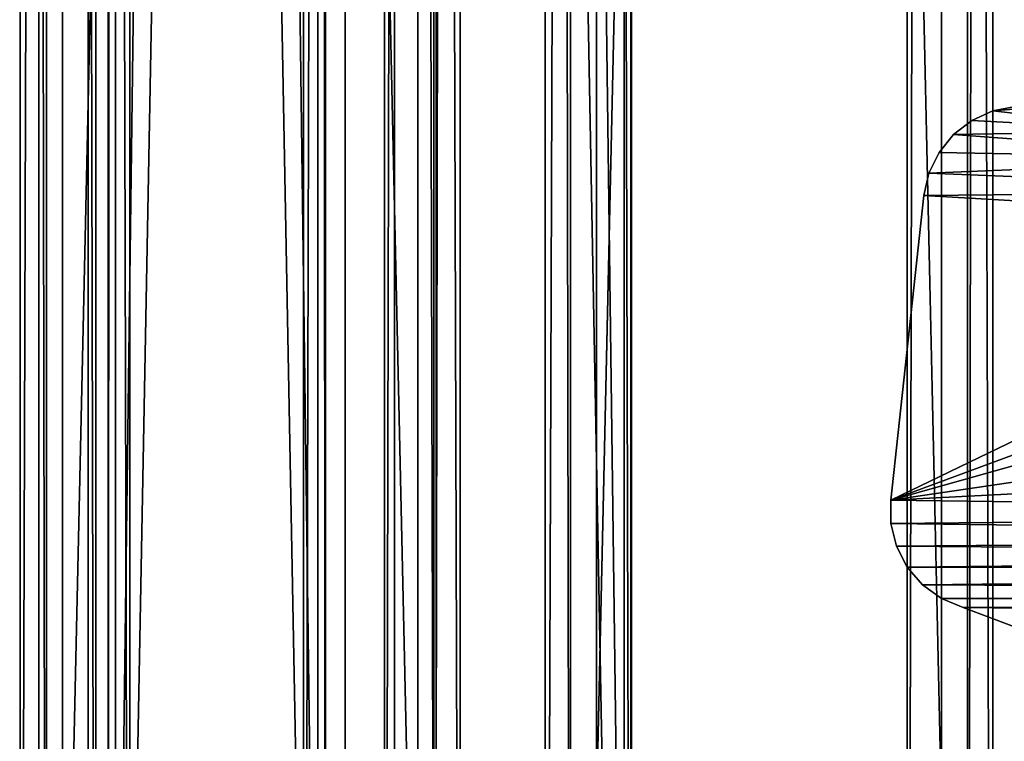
# Model space of a CAD drawing. Extents: x -1687 to 817, y -668 to 832.
# Tile 111 of 182: x 256 to 354, y -546 to -474. Entities that reach past the tile are written whole.
import ezdxf

# ---------------------------------------------------------------- set-up
doc = ezdxf.new("R2010")
doc.units = 0
doc.header["$LTSCALE"] = 25.4
doc.layers.get('0').update_dxf_attribs({"color": 13, "linetype": 'CONTINUOUS'})
doc.layers.add('STEEL', color=54, linetype='CONTINUOUS')
doc.layers.add('WOOD', color=253, linetype='CONTINUOUS')

# ---------------------------------------------------------------- blocks, each defined once
blk = doc.blocks.new('L006_07-00_001_DOMY_LNA_OB')
at = {"color": 0}
for p, q in [((1500, 40, -37), (0, 40, -37)), ((0, 40, -3), (1500, 40, -3)), ((1500, 40, -37), (0, 40, -37)), ((0, 40, -3), (1500, 40, -3)), ((1500, 37), (0, 37)), ((0, 37, -40), (1500, 37, -40)), ((0, 37, -40), (1500, 37, -40)), ((1500, 37), (0, 37)), ((0, 3), (1500, 3)), ((1500, 3, -40), (0, 3, -40)), ((1500, 3, -40), (0, 3, -40)), ((0, 3), (1500, 3)), ((0, 0, -37), (1500, 0, -37)), ((1500, 0, -3), (0, 0, -3)), ((0, 0, -37), (1500, 0, -37)), ((1500, 0, -3), (0, 0, -3))]:
    blk.add_line(p, q, dxfattribs=at)
at = {"color": 7}
mesh = blk.add_polyface(dxfattribs=at)
corners = [(0, 40, -3), (1500, 40, -37), (0, 40, -37), (1500, 40, -3)]
mesh.append_faces([[corners[k] for k in face] for face in [(0, 1, 2), (1, 0, 3)]], dxfattribs={"vtx0": -1, "color": 7})
mesh = blk.add_polyface(dxfattribs=at)
corners = [(1500, 40, -37), (0, 37, -40), (0, 40, -37), (1500, 37, -40)]
mesh.append_faces([[corners[k] for k in face] for face in [(0, 1, 2), (1, 0, 3)]], dxfattribs={"vtx0": -1, "color": 7})
mesh = blk.add_polyface(dxfattribs=at)
corners = [(0, 37), (1500, 40, -3), (0, 40, -3), (1500, 37)]
mesh.append_faces([[corners[k] for k in face] for face in [(0, 1, 2), (1, 0, 3)]], dxfattribs={"vtx0": -1, "color": 7})
mesh = blk.add_polyface(dxfattribs=at)
corners = [(1500, 3), (0, 37), (0, 3), (1500, 37)]
mesh.append_faces([[corners[k] for k in face] for face in [(0, 1, 2), (1, 0, 3)]], dxfattribs={"vtx0": -1, "color": 7})
mesh = blk.add_polyface(dxfattribs=at)
corners = [(1500, 37, -40), (0, 3, -40), (0, 37, -40), (1500, 3, -40)]
mesh.append_faces([[corners[k] for k in face] for face in [(0, 1, 2), (1, 0, 3)]], dxfattribs={"vtx0": -1, "color": 7})
mesh = blk.add_polyface(dxfattribs=at)
corners = [(1500, 0, -37), (0, 3, -40), (1500, 3, -40), (0, 0, -37)]
mesh.append_faces([[corners[k] for k in face] for face in [(0, 1, 2), (1, 0, 3)]], dxfattribs={"vtx0": -1, "color": 7})
mesh = blk.add_polyface(dxfattribs=at)
corners = [(1500, 0, -3), (0, 3), (0, 0, -3), (1500, 3)]
mesh.append_faces([[corners[k] for k in face] for face in [(0, 1, 2), (1, 0, 3)]], dxfattribs={"vtx0": -1, "color": 7})
mesh = blk.add_polyface(dxfattribs=at)
corners = [(1500, 0, -3), (0, 0, -37), (1500, 0, -37), (0, 0, -3)]
mesh.append_faces([[corners[k] for k in face] for face in [(0, 1, 2), (1, 0, 3)]], dxfattribs={"vtx0": -1, "color": 7})
blk = doc.blocks.new('LUSTROL006_05-01_000_DOMY_')
at = {"color": 0}
for p, q in [((221.744, 5, -92.445), (218.439, 5, -62.016)), ((218.439, 5, -62.016), (218.46, 5, -59.681)), ((221.744, 5, -92.445), (218.439, 5, -62.016)), ((218.439, 0, -62.016), (218.439, 5, -62.016)), ((218.46, 5, -59.681), (218.439, 0, -62.016)), ((218.46, 5, -59.681), (218.439, 0, -62.016)), ((218.439, 5, -62.016), (218.46, 5, -59.681)), ((218.439, 0, -62.016), (218.439, 5, -62.016)), ((218.46, 5, -59.681), (219.022, 5, -57.414)), ((219.022, 5, -57.414), (218.46, 0, -59.681)), ((219.022, 5, -57.414), (218.46, 0, -59.681)), ((218.46, 5, -59.681), (219.022, 5, -57.414)), ((218.46, 5, -59.681), (218.46, 0, -59.681)), ((218.46, 5, -59.681), (218.46, 0, -59.681)), ((219.022, 5, -57.414), (220.094, 5, -55.339)), ((220.094, 5, -55.339), (219.022, 0, -57.414)), ((220.094, 5, -55.339), (219.022, 0, -57.414)), ((219.022, 5, -57.414), (220.094, 5, -55.339)), ((219.022, 5, -57.414), (219.022, 0, -57.414)), ((219.022, 5, -57.414), (219.022, 0, -57.414)), ((220.094, 5, -55.339), (221.618, 5, -53.57)), ((221.618, 5, -53.57), (220.094, 0, -55.339)), ((221.618, 5, -53.57), (220.094, 0, -55.339)), ((220.094, 5, -55.339), (221.618, 5, -53.57)), ((220.094, 5, -55.339), (220.094, 0, -55.339)), ((220.094, 5, -55.339), (220.094, 0, -55.339)), ((221.618, 5, -53.57), (223.511, 5, -52.202)), ((223.511, 5, -52.202), (221.618, 0, -53.57)), ((223.511, 5, -52.202), (221.618, 0, -53.57)), ((221.618, 5, -53.57), (223.511, 5, -52.202)), ((221.618, 5, -53.57), (221.618, 0, -53.57)), ((221.618, 5, -53.57), (221.618, 0, -53.57)), ((222.253, 0, -94.687), (221.744, 5, -92.445)), ((221.744, 5, -92.445), (222.253, 5, -94.687)), ((222.253, 0, -94.687), (221.744, 5, -92.445)), ((221.744, 0, -92.445), (221.744, 5, -92.445)), ((221.744, 5, -92.445), (222.253, 5, -94.687)), ((221.744, 0, -92.445), (221.744, 5, -92.445)), ((223.26, 0, -96.753), (222.253, 5, -94.687)), ((222.253, 5, -94.687), (223.26, 5, -96.753)), ((223.26, 0, -96.753), (222.253, 5, -94.687)), ((222.253, 0, -94.687), (222.253, 5, -94.687)), ((222.253, 0, -94.687), (222.253, 5, -94.687)), ((222.253, 5, -94.687), (223.26, 5, -96.753)), ((224.713, 0, -98.534), (223.26, 5, -96.753)), ((223.26, 5, -96.753), (224.713, 5, -98.534)), ((224.713, 0, -98.534), (223.26, 5, -96.753)), ((223.26, 0, -96.753), (223.26, 5, -96.753)), ((223.26, 0, -96.753), (223.26, 5, -96.753)), ((223.26, 5, -96.753), (224.713, 5, -98.534)), ((223.511, 5, -52.202), (225.67, 5, -51.311)), ((225.67, 5, -51.311), (223.511, 0, -52.202)), ((225.67, 5, -51.311), (223.511, 0, -52.202)), ((223.511, 5, -52.202), (225.67, 5, -51.311)), ((223.511, 5, -52.202), (223.511, 0, -52.202)), ((223.511, 5, -52.202), (223.511, 0, -52.202)), ((226.534, 0, -99.937), (224.713, 5, -98.534)), ((224.713, 5, -98.534), (226.534, 5, -99.937)), ((226.534, 0, -99.937), (224.713, 5, -98.534)), ((224.713, 0, -98.534), (224.713, 5, -98.534)), ((224.713, 0, -98.534), (224.713, 5, -98.534)), ((224.713, 5, -98.534), (226.534, 5, -99.937)), ((225.67, 5, -51.311), (232.829, 5, -48.594)), ((225.67, 0, -51.311), (225.67, 5, -51.311)), ((225.67, 5, -51.311), (232.829, 5, -48.594)), ((225.67, 5, -51.311), (232.829, 0, -48.594)), ((225.67, 5, -51.311), (232.829, 0, -48.594)), ((225.67, 0, -51.311), (225.67, 5, -51.311)), ((228.627, 0, -100.886), (226.534, 5, -99.937)), ((226.534, 5, -99.937), (228.627, 5, -100.886)), ((228.627, 0, -100.886), (226.534, 5, -99.937)), ((226.534, 0, -99.937), (226.534, 5, -99.937)), ((226.534, 0, -99.937), (226.534, 5, -99.937)), ((226.534, 5, -99.937), (228.627, 5, -100.886)), ((230.881, 0, -101.333), (228.627, 5, -100.886)), ((228.627, 5, -100.886), (230.881, 5, -101.333)), ((230.881, 0, -101.333), (228.627, 5, -100.886)), ((228.627, 0, -100.886), (228.627, 5, -100.886)), ((228.627, 0, -100.886), (228.627, 5, -100.886)), ((228.627, 5, -100.886), (230.881, 5, -101.333)), ((218.46, 0, -59.681), (218.439, 0, -62.016)), ((218.439, 0, -62.016), (221.744, 0, -92.445)), ((218.439, 0, -62.016), (221.744, 0, -92.445)), ((218.46, 0, -59.681), (218.439, 0, -62.016)), ((219.022, 0, -57.414), (218.46, 0, -59.681)), ((219.022, 0, -57.414), (218.46, 0, -59.681)), ((220.094, 0, -55.339), (219.022, 0, -57.414)), ((220.094, 0, -55.339), (219.022, 0, -57.414)), ((221.618, 0, -53.57), (220.094, 0, -55.339)), ((221.618, 0, -53.57), (220.094, 0, -55.339)), ((223.511, 0, -52.202), (221.618, 0, -53.57)), ((223.511, 0, -52.202), (221.618, 0, -53.57)), ((222.253, 0, -94.687), (221.744, 0, -92.445)), ((222.253, 0, -94.687), (221.744, 0, -92.445)), ((223.26, 0, -96.753), (222.253, 0, -94.687)), ((223.26, 0, -96.753), (222.253, 0, -94.687)), ((224.713, 0, -98.534), (223.26, 0, -96.753)), ((224.713, 0, -98.534), (223.26, 0, -96.753)), ((225.67, 0, -51.311), (223.511, 0, -52.202)), ((225.67, 0, -51.311), (223.511, 0, -52.202)), ((226.534, 0, -99.937), (224.713, 0, -98.534)), ((226.534, 0, -99.937), (224.713, 0, -98.534)), ((232.829, 0, -48.594), (225.67, 0, -51.311)), ((232.829, 0, -48.594), (225.67, 0, -51.311)), ((228.627, 0, -100.886), (226.534, 0, -99.937)), ((228.627, 0, -100.886), (226.534, 0, -99.937)), ((230.881, 0, -101.333), (228.627, 0, -100.886)), ((230.881, 0, -101.333), (228.627, 0, -100.886))]:
    blk.add_line(p, q, dxfattribs=at)
at = {"color": 254}
mesh = blk.add_polyface(dxfattribs=at)
corners = [(228.627, 5, -100.886), (233.178, 5, -101.254), (230.881, 5, -101.333), (245.985, 5, -98.913), (226.534, 5, -99.937), (224.713, 5, -98.534), (257.087, 5, -96.093), (223.26, 5, -96.753), (222.253, 5, -94.687), (266.692, 5, -92.881), (221.744, 5, -92.445), (275.009, 5, -89.364), (218.439, 5, -62.016), (282.245, 5, -85.63), (288.608, 5, -81.764), (299.548, 5, -73.986), (309.494, 5, -66.727), (320.108, 5, -60.681), (218.46, 5, -59.681), (326.186, 5, -58.33), (219.022, 5, -57.414), (333.056, 5, -56.543), (220.094, 5, -55.339), (340.924, 5, -55.408), (350, 5, -55), (221.618, 5, -53.57), (478.382, 5, -53.57), (476.489, 5, -52.202), (223.511, 5, -52.202), (474.33, 5, -51.311), (225.67, 5, -51.311), (232.829, 5, -48.594), (467.171, 5, -48.594), (461.079, 5, -44.881), (238.921, 5, -44.881), (456.021, 5, -40.322), (243.979, 5, -40.322), (451.96, 5, -35.063), (248.04, 5, -35.063), (448.863, 5, -29.253), (251.137, 5, -29.253), (446.693, 5, -23.041), (253.307, 5, -23.041), (445.418, 5, -16.574), (254.582, 5, -16.574), (445, 5, -10), (255, 5, -10), (445, 5, -5), (255, 5, -5), (466.822, 5, -101.254), (471.373, 5, -100.886), (469.119, 5, -101.333), (454.015, 5, -98.913), (473.466, 5, -99.937), (475.287, 5, -98.534), (442.913, 5, -96.093), (476.74, 5, -96.753), (477.747, 5, -94.687), (433.308, 5, -92.881), (478.256, 5, -92.445), (424.991, 5, -89.364), (481.561, 5, -62.016), (417.755, 5, -85.63), (411.392, 5, -81.764), (400.452, 5, -73.986), (390.506, 5, -66.727), (379.892, 5, -60.681), (481.54, 5, -59.681), (373.814, 5, -58.33), (480.978, 5, -57.414), (366.944, 5, -56.543), (479.906, 5, -55.339), (359.076, 5, -55.408)]
mesh.append_faces([[corners[k] for k in face] for face in [(0, 1, 2), (47, 46, 48), (49, 50, 51)]], dxfattribs={"vtx0": -1, "color": 254})
mesh.append_faces([[corners[k] for k in face] for face in [(1, 0, 3), (3, 5, 6), (6, 8, 9), (9, 10, 11), (11, 12, 13), (13, 12, 14), (14, 12, 15), (15, 12, 16), (16, 12, 17), (17, 18, 19), (19, 20, 21), (21, 22, 23), (23, 22, 24), (26, 25, 27), (27, 28, 29), (29, 31, 32), (32, 31, 33), (33, 34, 35), (35, 36, 37), (37, 38, 39), (39, 40, 41), (41, 42, 43), (43, 44, 45), (45, 46, 47), (50, 52, 53), (53, 52, 54), (54, 55, 56), (56, 55, 57), (57, 58, 59), (59, 60, 61), (61, 66, 67), (67, 68, 69), (69, 70, 71), (71, 24, 26)]], dxfattribs={"vtx0": -1, "vtx1": -1, "color": 254})
mesh.append_faces([[corners[k] for k in face] for face in [(24, 25, 26)]], dxfattribs={"vtx0": -1, "vtx1": -1, "vtx2": -1, "color": 254})
mesh.append_faces([[corners[k] for k in face] for face in [(3, 0, 4), (3, 4, 5), (6, 5, 7), (6, 7, 8), (9, 8, 10), (11, 10, 12), (17, 12, 18), (19, 18, 20), (21, 20, 22), (24, 22, 25), (27, 25, 28), (29, 28, 30), (29, 30, 31), (33, 31, 34), (35, 34, 36), (37, 36, 38), (39, 38, 40), (41, 40, 42), (43, 42, 44), (45, 44, 46), (50, 49, 52), (54, 52, 55), (57, 55, 58), (59, 58, 60), (61, 60, 62), (61, 62, 63), (61, 63, 64), (61, 64, 65), (61, 65, 66), (67, 66, 68), (69, 68, 70), (71, 70, 72), (71, 72, 24)]], dxfattribs={"vtx0": -1, "vtx2": -1, "color": 254})
mesh = blk.add_polyface(dxfattribs=at)
corners = [(218.439, 5, -62.016), (221.744, 0, -92.445), (218.439, 0, -62.016), (221.744, 5, -92.445)]
mesh.append_faces([[corners[k] for k in face] for face in [(0, 1, 2), (1, 0, 3)]], dxfattribs={"vtx0": -1, "color": 254})
mesh = blk.add_polyface(dxfattribs=at)
corners = [(218.46, 5, -59.681), (218.439, 0, -62.016), (218.46, 0, -59.681)]
mesh.append_faces([[corners[k] for k in face] for face in [(0, 1, 2)]], dxfattribs={"color": 254})
mesh = blk.add_polyface(dxfattribs=at)
corners = [(218.439, 5, -62.016), (218.439, 0, -62.016), (218.46, 5, -59.681)]
mesh.append_faces([[corners[k] for k in face] for face in [(0, 1, 2)]], dxfattribs={"color": 254})
mesh = blk.add_polyface(dxfattribs=at)
corners = [(219.022, 5, -57.414), (218.46, 0, -59.681), (219.022, 0, -57.414)]
mesh.append_faces([[corners[k] for k in face] for face in [(0, 1, 2)]], dxfattribs={"color": 254})
mesh = blk.add_polyface(dxfattribs=at)
corners = [(218.46, 5, -59.681), (218.46, 0, -59.681), (219.022, 5, -57.414)]
mesh.append_faces([[corners[k] for k in face] for face in [(0, 1, 2)]], dxfattribs={"color": 254})
mesh = blk.add_polyface(dxfattribs=at)
corners = [(220.094, 5, -55.339), (219.022, 0, -57.414), (220.094, 0, -55.339)]
mesh.append_faces([[corners[k] for k in face] for face in [(0, 1, 2)]], dxfattribs={"color": 254})
mesh = blk.add_polyface(dxfattribs=at)
corners = [(219.022, 5, -57.414), (219.022, 0, -57.414), (220.094, 5, -55.339)]
mesh.append_faces([[corners[k] for k in face] for face in [(0, 1, 2)]], dxfattribs={"color": 254})
mesh = blk.add_polyface(dxfattribs=at)
corners = [(221.618, 5, -53.57), (220.094, 0, -55.339), (221.618, 0, -53.57)]
mesh.append_faces([[corners[k] for k in face] for face in [(0, 1, 2)]], dxfattribs={"color": 254})
mesh = blk.add_polyface(dxfattribs=at)
corners = [(220.094, 5, -55.339), (220.094, 0, -55.339), (221.618, 5, -53.57)]
mesh.append_faces([[corners[k] for k in face] for face in [(0, 1, 2)]], dxfattribs={"color": 254})
mesh = blk.add_polyface(dxfattribs=at)
corners = [(223.511, 5, -52.202), (221.618, 0, -53.57), (223.511, 0, -52.202)]
mesh.append_faces([[corners[k] for k in face] for face in [(0, 1, 2)]], dxfattribs={"color": 254})
mesh = blk.add_polyface(dxfattribs=at)
corners = [(223.511, 5, -52.202), (221.618, 5, -53.57), (221.618, 0, -53.57)]
mesh.append_faces([[corners[k] for k in face] for face in [(0, 1, 2)]], dxfattribs={"color": 254})
mesh = blk.add_polyface(dxfattribs=at)
corners = [(222.253, 5, -94.687), (222.253, 0, -94.687), (221.744, 5, -92.445)]
mesh.append_faces([[corners[k] for k in face] for face in [(0, 1, 2)]], dxfattribs={"color": 254})
mesh = blk.add_polyface(dxfattribs=at)
corners = [(221.744, 5, -92.445), (222.253, 0, -94.687), (221.744, 0, -92.445)]
mesh.append_faces([[corners[k] for k in face] for face in [(0, 1, 2)]], dxfattribs={"color": 254})
mesh = blk.add_polyface(dxfattribs=at)
corners = [(223.26, 5, -96.753), (223.26, 0, -96.753), (222.253, 5, -94.687)]
mesh.append_faces([[corners[k] for k in face] for face in [(0, 1, 2)]], dxfattribs={"color": 254})
mesh = blk.add_polyface(dxfattribs=at)
corners = [(222.253, 5, -94.687), (223.26, 0, -96.753), (222.253, 0, -94.687)]
mesh.append_faces([[corners[k] for k in face] for face in [(0, 1, 2)]], dxfattribs={"color": 254})
mesh = blk.add_polyface(dxfattribs=at)
corners = [(224.713, 5, -98.534), (224.713, 0, -98.534), (223.26, 5, -96.753)]
mesh.append_faces([[corners[k] for k in face] for face in [(0, 1, 2)]], dxfattribs={"color": 254})
mesh = blk.add_polyface(dxfattribs=at)
corners = [(223.26, 5, -96.753), (224.713, 0, -98.534), (223.26, 0, -96.753)]
mesh.append_faces([[corners[k] for k in face] for face in [(0, 1, 2)]], dxfattribs={"color": 254})
mesh = blk.add_polyface(dxfattribs=at)
corners = [(225.67, 5, -51.311), (223.511, 0, -52.202), (225.67, 0, -51.311)]
mesh.append_faces([[corners[k] for k in face] for face in [(0, 1, 2)]], dxfattribs={"color": 254})
mesh = blk.add_polyface(dxfattribs=at)
corners = [(225.67, 5, -51.311), (223.511, 5, -52.202), (223.511, 0, -52.202)]
mesh.append_faces([[corners[k] for k in face] for face in [(0, 1, 2)]], dxfattribs={"color": 254})
mesh = blk.add_polyface(dxfattribs=at)
corners = [(226.534, 0, -99.937), (224.713, 5, -98.534), (226.534, 5, -99.937)]
mesh.append_faces([[corners[k] for k in face] for face in [(0, 1, 2)]], dxfattribs={"color": 254})
mesh = blk.add_polyface(dxfattribs=at)
corners = [(226.534, 0, -99.937), (224.713, 0, -98.534), (224.713, 5, -98.534)]
mesh.append_faces([[corners[k] for k in face] for face in [(0, 1, 2)]], dxfattribs={"color": 254})
mesh = blk.add_polyface(dxfattribs=at)
corners = [(232.829, 5, -48.594), (225.67, 5, -51.311), (232.829, 0, -48.594)]
mesh.append_faces([[corners[k] for k in face] for face in [(0, 1, 2)]], dxfattribs={"color": 254})
mesh = blk.add_polyface(dxfattribs=at)
corners = [(232.829, 0, -48.594), (225.67, 5, -51.311), (225.67, 0, -51.311)]
mesh.append_faces([[corners[k] for k in face] for face in [(0, 1, 2)]], dxfattribs={"color": 254})
mesh = blk.add_polyface(dxfattribs=at)
corners = [(228.627, 0, -100.886), (226.534, 5, -99.937), (228.627, 5, -100.886)]
mesh.append_faces([[corners[k] for k in face] for face in [(0, 1, 2)]], dxfattribs={"color": 254})
mesh = blk.add_polyface(dxfattribs=at)
corners = [(228.627, 0, -100.886), (226.534, 0, -99.937), (226.534, 5, -99.937)]
mesh.append_faces([[corners[k] for k in face] for face in [(0, 1, 2)]], dxfattribs={"color": 254})
mesh = blk.add_polyface(dxfattribs=at)
corners = [(230.881, 0, -101.333), (228.627, 5, -100.886), (230.881, 5, -101.333)]
mesh.append_faces([[corners[k] for k in face] for face in [(0, 1, 2)]], dxfattribs={"color": 254})
mesh = blk.add_polyface(dxfattribs=at)
corners = [(230.881, 0, -101.333), (228.627, 0, -100.886), (228.627, 5, -100.886)]
mesh.append_faces([[corners[k] for k in face] for face in [(0, 1, 2)]], dxfattribs={"color": 254})
mesh = blk.add_polyface(dxfattribs=at)
corners = [(471.373, 0, -100.886), (466.822, 0, -101.254), (469.119, 0, -101.333), (454.015, 0, -98.913), (473.466, 0, -99.937), (475.287, 0, -98.534), (442.913, 0, -96.093), (476.74, 0, -96.753), (477.747, 0, -94.687), (433.308, 0, -92.881), (478.256, 0, -92.445), (424.991, 0, -89.364), (481.561, 0, -62.016), (417.755, 0, -85.63), (411.392, 0, -81.764), (400.452, 0, -73.986), (390.506, 0, -66.727), (379.892, 0, -60.681), (481.54, 0, -59.681), (373.814, 0, -58.33), (480.978, 0, -57.414), (366.944, 0, -56.543), (479.906, 0, -55.339), (359.076, 0, -55.408), (350, 0, -55.01), (478.382, 0, -53.57), (233.178, 0, -101.254), (228.627, 0, -100.886), (230.881, 0, -101.333), (245.985, 0, -98.913), (226.534, 0, -99.937), (224.713, 0, -98.534), (257.087, 0, -96.093), (223.26, 0, -96.753), (222.253, 0, -94.687), (266.692, 0, -92.881), (221.744, 0, -92.445), (275.009, 0, -89.364), (218.439, 0, -62.016), (282.245, 0, -85.63), (288.608, 0, -81.764), (299.548, 0, -73.986), (309.494, 0, -66.727), (320.108, 0, -60.681), (218.46, 0, -59.681), (326.186, 0, -58.33), (219.022, 0, -57.414), (333.056, 0, -56.543), (220.094, 0, -55.339), (340.924, 0, -55.408), (221.618, 0, -53.57), (476.489, 0, -52.202), (223.511, 0, -52.202), (474.33, 0, -51.311), (225.67, 0, -51.311), (467.171, 0, -48.594), (232.829, 0, -48.594), (461.079, 0, -44.881), (238.921, 0, -44.881), (456.021, 0, -40.322), (243.979, 0, -40.322), (451.96, 0, -35.063), (248.04, 0, -35.063), (448.863, 0, -29.253), (251.137, 0, -29.253), (446.693, 0, -23.041), (253.307, 0, -23.041), (445.418, 0, -16.574), (254.582, 0, -16.574), (445, 0, -10), (255, 0, -10), (445, 0, -5), (255, 0, -5)]
mesh.append_faces([[corners[k] for k in face] for face in [(0, 1, 2), (26, 27, 28), (70, 71, 72)]], dxfattribs={"vtx0": -1, "color": 254})
mesh.append_faces([[corners[k] for k in face] for face in [(1, 0, 3), (3, 5, 6), (6, 8, 9), (9, 10, 11), (11, 12, 13), (13, 12, 14), (14, 12, 15), (15, 12, 16), (16, 12, 17), (17, 18, 19), (19, 20, 21), (21, 22, 23), (23, 22, 24), (27, 29, 30), (30, 29, 31), (31, 32, 33), (33, 32, 34), (34, 35, 36), (36, 37, 38), (38, 43, 44), (44, 45, 46), (46, 47, 48), (48, 24, 50), (50, 51, 52), (52, 53, 54), (54, 55, 56), (56, 57, 58), (58, 59, 60), (60, 61, 62), (62, 63, 64), (64, 65, 66), (66, 67, 68), (68, 69, 70)]], dxfattribs={"vtx0": -1, "vtx1": -1, "color": 254})
mesh.append_faces([[corners[k] for k in face] for face in [(50, 24, 25)]], dxfattribs={"vtx0": -1, "vtx1": -1, "vtx2": -1, "color": 254})
mesh.append_faces([[corners[k] for k in face] for face in [(3, 0, 4), (3, 4, 5), (6, 5, 7), (6, 7, 8), (9, 8, 10), (11, 10, 12), (17, 12, 18), (19, 18, 20), (21, 20, 22), (24, 22, 25), (27, 26, 29), (31, 29, 32), (34, 32, 35), (36, 35, 37), (38, 37, 39), (38, 39, 40), (38, 40, 41), (38, 41, 42), (38, 42, 43), (44, 43, 45), (46, 45, 47), (48, 47, 49), (48, 49, 24), (50, 25, 51), (52, 51, 53), (54, 53, 55), (56, 55, 57), (58, 57, 59), (60, 59, 61), (62, 61, 63), (64, 63, 65), (66, 65, 67), (68, 67, 69), (70, 69, 71)]], dxfattribs={"vtx0": -1, "vtx2": -1, "color": 254})

msp = doc.modelspace()

# ---------------------------------------------------------------- block references
at = {"layer": 'STEEL', "color": 0, "extrusion": (-2.22045e-16, -1, 1.5786e-16), "rotation": 1.26858629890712e-09}
msp.add_blockref('LUSTROL006_05-01_000_DOMY_', (124.221, 1125, 584.184), dxfattribs=at)
at = {"layer": 'WOOD', "color": 0, "extrusion": (0.573576, -4.02853e-16, -0.819152), "rotation": 180}
for p in [(831.816, 945.722, -848.604), (831.816, 945.722, -795.304)]:
    msp.add_blockref('L006_07-00_001_DOMY_LNA_OB', p, dxfattribs=at)
at = {"layer": 'WOOD', "color": 0, "extrusion": (-0.992338, 2.31174e-16, 0.123553)}
msp.add_blockref('L006_07-00_001_DOMY_LNA_OB', (-831.816, 1536.795, -66.041), dxfattribs=at)
at = {"layer": 'WOOD', "color": 0, "extrusion": (-0.988642, 2.29527e-16, 0.150287)}
msp.add_blockref('L006_07-00_001_DOMY_LNA_OB', (-831.816, 1539.169, -77.296), dxfattribs=at)

doc.saveas('drawing.dxf')
